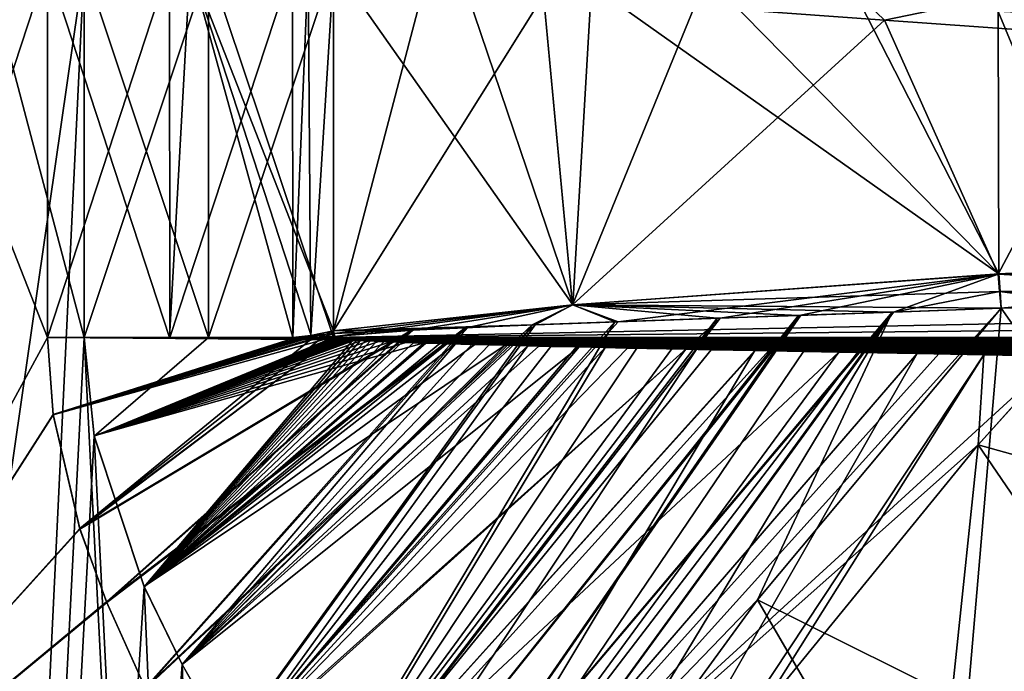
# Model space of a CAD drawing. Header units: millimetres. Extents: x -94 to 254, y 0 to 980.
# Tile 44 of 256: x 3.05 to 15.6, y 807.5 to 815.8. Entities that reach past the tile are written whole.
import ezdxf

# ---------------------------------------------------------------- set-up
doc = ezdxf.new("R2010")
doc.units = ezdxf.units.MM
doc.header["$LTSCALE"] = 65.185185
for name, color, linetype in [('137', 7, 'CONTINUOUS'), ('149', 7, 'CONTINUOUS'), ('154', 7, 'CONTINUOUS'), ('155', 7, 'CONTINUOUS'), ('156', 7, 'CONTINUOUS'), ('158', 7, 'CONTINUOUS'), ('159', 7, 'CONTINUOUS'), ('191', 7, 'CONTINUOUS'), ('192', 7, 'CONTINUOUS'), ('193', 7, 'CONTINUOUS'), ('195', 7, 'CONTINUOUS'), ('198', 7, 'CONTINUOUS'), ('199', 7, 'CONTINUOUS'), ('200', 7, 'CONTINUOUS'), ('201', 7, 'CONTINUOUS'), ('215', 7, 'CONTINUOUS'), ('217', 7, 'CONTINUOUS'), ('219', 7, 'CONTINUOUS'), ('220', 7, 'CONTINUOUS'), ('52', 7, 'CONTINUOUS'), ('5264', 7, 'CONTINUOUS'), ('5266', 7, 'CONTINUOUS'), ('5270', 7, 'CONTINUOUS'), ('54', 7, 'CONTINUOUS'), ('57', 7, 'CONTINUOUS'), ('60', 7, 'CONTINUOUS'), ('66', 7, 'CONTINUOUS'), ('69', 7, 'CONTINUOUS'), ('70', 7, 'CONTINUOUS')]:
    doc.layers.add(name, color=color, linetype=linetype)

msp = doc.modelspace()

# ---------------------------------------------------------------- linework, layer by layer
at = {"layer": '137', "color": 7, "linetype": 'CONTINUOUS', "true_color": 0xe0f2ff}
for points in [[(14.074, 815.791, 21.45), (11.653, 815.965, 21.45), (13.665, 816.192, 21.379), (14.074, 815.791, 21.45)], [(14.074, 815.791, 21.45), (13.665, 816.192, 21.379), (15.645, 816.121, 21.348), (14.074, 815.791, 21.45)], [(17.129, 815.574, 21.45), (14.074, 815.791, 21.45), (15.645, 816.121, 21.348), (17.129, 815.574, 21.45)]]:
    msp.add_3dface(points, dxfattribs=at)
at = {"layer": '149', "color": 7, "linetype": 'CONTINUOUS', "true_color": 0xe0f2ff}
for points in [[(18.353, 812.654, -21.45), (16.883, 812.63, -21.45), (15.534, 812.559, -21.45), (18.353, 812.654, -21.45)], [(18.353, 812.654, -21.45), (15.534, 812.559, -21.45), (18.353, 812.394, -21.416), (18.353, 812.654, -21.45)], [(18.353, 812.394, -21.416), (15.534, 812.559, -21.45), (15.55, 812.335, -21.425), (18.353, 812.394, -21.416)], [(15.561, 812.123, -21.349), (18.353, 812.394, -21.416), (15.55, 812.335, -21.425), (15.561, 812.123, -21.349)], [(18.353, 812.394, -21.416), (15.561, 812.123, -21.349), (16.899, 812.161, -21.333), (18.353, 812.394, -21.416)]]:
    msp.add_3dface(points, dxfattribs=at)
at = {"layer": '154', "color": 7, "linetype": 'CONTINUOUS', "true_color": 0xe0f2ff}
for points in [[(10.1, 812.164, 21.45), (15.525, 812.558, 21.45), (10.681, 811.95, 21.416), (10.1, 812.164, 21.45)], [(15.525, 812.558, 21.45), (11.981, 811.996, 21.401), (10.681, 811.95, 21.416), (15.525, 812.558, 21.45)], [(15.525, 812.558, 21.45), (13.008, 812.032, 21.388), (11.981, 811.996, 21.401), (15.525, 812.558, 21.45)], [(15.525, 812.558, 21.45), (14.191, 812.073, 21.371), (13.008, 812.032, 21.388), (15.525, 812.558, 21.45)], [(14.191, 812.073, 21.371), (15.525, 812.558, 21.45), (15.541, 812.335, 21.425), (14.191, 812.073, 21.371)], [(15.561, 812.123, 21.349), (14.191, 812.073, 21.371), (15.541, 812.335, 21.425), (15.561, 812.123, 21.349)], [(7.053, 811.834, 21.45), (10.1, 812.164, 21.45), (7.061, 811.798, 21.449), (7.053, 811.834, 21.45)], [(10.1, 812.164, 21.45), (7.069, 811.763, 21.447), (7.061, 811.798, 21.449), (10.1, 812.164, 21.45)], [(7.069, 811.763, 21.447), (10.1, 812.164, 21.45), (8.069, 811.842, 21.44), (7.069, 811.763, 21.447)], [(10.1, 812.164, 21.45), (8.764, 811.875, 21.435), (8.069, 811.842, 21.44), (10.1, 812.164, 21.45)], [(10.1, 812.164, 21.45), (9.623, 811.91, 21.427), (8.764, 811.875, 21.435), (10.1, 812.164, 21.45)], [(10.1, 812.164, 21.45), (10.681, 811.95, 21.416), (9.623, 811.91, 21.427), (10.1, 812.164, 21.45)]]:
    msp.add_3dface(points, dxfattribs=at)
at = {"layer": '155', "color": 7, "linetype": 'CONTINUOUS', "true_color": 0xe0f2ff}
for points in [[(15.525, 812.558, 21.45), (16.879, 812.629, 21.45), (18.353, 812.394, 21.416), (15.525, 812.558, 21.45)], [(15.525, 812.558, 21.45), (18.353, 812.394, 21.416), (15.541, 812.335, 21.425), (15.525, 812.558, 21.45)], [(18.353, 812.394, 21.416), (18.353, 812.152, 21.315), (15.541, 812.335, 21.425), (18.353, 812.394, 21.416)], [(15.561, 812.123, 21.349), (15.541, 812.335, 21.425), (16.899, 812.161, 21.333), (15.561, 812.123, 21.349)], [(15.541, 812.335, 21.425), (18.353, 812.152, 21.315), (16.899, 812.161, 21.333), (15.541, 812.335, 21.425)]]:
    msp.add_3dface(points, dxfattribs=at)
at = {"layer": '156', "color": 7, "linetype": 'CONTINUOUS', "true_color": 0xe0f2ff}
for points in [[(6.537, 811.747, 21.456), (6.765, 811.774, 21.452), (6.574, 811.729, 21.455), (6.537, 811.747, 21.456)], [(6.765, 811.774, 21.452), (6.671, 811.725, 21.452), (6.574, 811.729, 21.455), (6.765, 811.774, 21.452)], [(6.765, 811.774, 21.452), (6.826, 811.732, 21.45), (6.671, 811.725, 21.452), (6.765, 811.774, 21.452)], [(6.765, 811.774, 21.452), (7.053, 811.834, 21.45), (6.826, 811.732, 21.45), (6.765, 811.774, 21.452)], [(6.826, 811.732, 21.45), (7.053, 811.834, 21.45), (7.061, 811.798, 21.449), (6.826, 811.732, 21.45)], [(7.069, 811.763, 21.447), (6.826, 811.732, 21.45), (7.061, 811.798, 21.449), (7.069, 811.763, 21.447)]]:
    msp.add_3dface(points, dxfattribs=at)
at = {"layer": '158', "color": 7, "linetype": 'CONTINUOUS', "true_color": 0xe0f2ff}
for points in [[(6.769, 811.775, -21.452), (6.537, 811.747, -21.456), (6.768, 811.728, -21.451), (6.769, 811.775, -21.452)], [(6.537, 811.747, -21.456), (6.537, 811.738, -21.456), (6.676, 811.724, -21.452), (6.537, 811.747, -21.456)], [(6.537, 811.747, -21.456), (6.676, 811.724, -21.452), (6.768, 811.728, -21.451), (6.537, 811.747, -21.456)], [(6.769, 811.775, -21.452), (6.768, 811.728, -21.451), (6.903, 811.74, -21.449), (6.769, 811.775, -21.452)], [(7.053, 811.834, -21.45), (6.769, 811.775, -21.452), (7.061, 811.798, -21.449), (7.053, 811.834, -21.45)], [(6.769, 811.775, -21.452), (7.069, 811.763, -21.447), (7.061, 811.798, -21.449), (6.769, 811.775, -21.452)], [(6.769, 811.775, -21.452), (6.903, 811.74, -21.449), (7.069, 811.763, -21.447), (6.769, 811.775, -21.452)], [(6.537, 811.738, -21.456), (6.569, 811.729, -21.455), (6.616, 811.725, -21.454), (6.537, 811.738, -21.456)], [(6.537, 811.738, -21.456), (6.616, 811.725, -21.454), (6.676, 811.724, -21.452), (6.537, 811.738, -21.456)]]:
    msp.add_3dface(points, dxfattribs=at)
at = {"layer": '159', "color": 7, "linetype": 'CONTINUOUS', "true_color": 0xe0f2ff}
for points in [[(15.534, 812.559, -21.45), (10.106, 812.165, -21.45), (15.55, 812.335, -21.425), (15.534, 812.559, -21.45)], [(10.106, 812.165, -21.45), (15.561, 812.123, -21.349), (15.55, 812.335, -21.425), (10.106, 812.165, -21.45)], [(10.106, 812.165, -21.45), (7.053, 811.834, -21.45), (9.585, 811.909, -21.427), (10.106, 812.165, -21.45)], [(10.106, 812.165, -21.45), (9.585, 811.909, -21.427), (10.641, 811.948, -21.416), (10.106, 812.165, -21.45)], [(15.561, 812.123, -21.349), (10.106, 812.165, -21.45), (14.173, 812.073, -21.371), (15.561, 812.123, -21.349)], [(10.106, 812.165, -21.45), (10.641, 811.948, -21.416), (11.944, 811.995, -21.401), (10.106, 812.165, -21.45)], [(10.106, 812.165, -21.45), (11.944, 811.995, -21.401), (12.978, 812.031, -21.388), (10.106, 812.165, -21.45)], [(10.106, 812.165, -21.45), (12.978, 812.031, -21.388), (14.173, 812.073, -21.371), (10.106, 812.165, -21.45)], [(7.053, 811.834, -21.45), (8.733, 811.874, -21.435), (9.585, 811.909, -21.427), (7.053, 811.834, -21.45)], [(7.053, 811.834, -21.45), (8.048, 811.841, -21.441), (8.733, 811.874, -21.435), (7.053, 811.834, -21.45)], [(8.048, 811.841, -21.441), (7.053, 811.834, -21.45), (7.061, 811.798, -21.449), (8.048, 811.841, -21.441)], [(7.069, 811.763, -21.447), (8.048, 811.841, -21.441), (7.061, 811.798, -21.449), (7.069, 811.763, -21.447)]]:
    msp.add_3dface(points, dxfattribs=at)
at = {"layer": '191', "color": 7, "linetype": 'CONTINUOUS', "true_color": 0xe0f2ff}
for points in [[(-7.726, 855.675, 23.776), (0, 736, 25), (3.875, 811.747, 24.698), (-7.726, 855.675, 23.776)], [(3.875, 816.5, 24.698), (-7.726, 855.675, 23.776), (3.875, 811.747, 24.698), (3.875, 816.5, 24.698)], [(0, 736, 25), (7.726, 736, 23.776), (3.875, 811.747, 24.698), (0, 736, 25)], [(3.875, 811.747, 24.698), (7.726, 736, 23.776), (4.005, 810.491, 24.677), (3.875, 811.747, 24.698)], [(4.005, 810.491, 24.677), (7.726, 736, 23.776), (4.642, 808.573, 24.565), (4.005, 810.491, 24.677)], [(4.642, 808.573, 24.565), (7.726, 736, 23.776), (5.127, 807.583, 24.469), (4.642, 808.573, 24.565)], [(5.127, 807.583, 24.469), (7.726, 736, 23.776), (5.776, 806.443, 24.324), (5.127, 807.583, 24.469)]]:
    msp.add_3dface(points, dxfattribs=at)
at = {"layer": '192', "color": 7, "linetype": 'CONTINUOUS', "true_color": 0xe0f2ff}
for points in [[(-7.726, 736, -23.776), (-7.726, 855.675, -23.776), (7.726, 855.675, -23.776), (-7.726, 736, -23.776)], [(-7.726, 736, -23.776), (7.726, 855.675, -23.776), (3.875, 816.5, -24.698), (-7.726, 736, -23.776)], [(0, 736, -25), (-7.726, 736, -23.776), (3.875, 816.5, -24.698), (0, 736, -25)], [(3.875, 811.747, -24.698), (0, 736, -25), (3.875, 816.5, -24.698), (3.875, 811.747, -24.698)], [(4.004, 810.495, -24.677), (0, 736, -25), (3.875, 811.747, -24.698), (4.004, 810.495, -24.677)], [(4.642, 808.575, -24.565), (0, 736, -25), (4.004, 810.495, -24.677), (4.642, 808.575, -24.565)], [(5.127, 807.583, -24.469), (0, 736, -25), (4.642, 808.575, -24.565), (5.127, 807.583, -24.469)], [(5.777, 806.441, -24.323), (0, 736, -25), (5.127, 807.583, -24.469), (5.777, 806.441, -24.323)]]:
    msp.add_3dface(points, dxfattribs=at)
at = {"layer": '193', "color": 7, "linetype": 'CONTINUOUS', "true_color": 0xe0f2ff}
for points in [[(7.053, 816.5, 24.45), (7.053, 811.747, 24.45), (236, 811.747, 24.45), (7.053, 816.5, 24.45)], [(236, 816.5, 24.45), (7.053, 816.5, 24.45), (236, 814.124, 24.45), (236, 816.5, 24.45)], [(236, 814.124, 24.45), (7.053, 816.5, 24.45), (236, 811.747, 24.45), (236, 814.124, 24.45)]]:
    msp.add_3dface(points, dxfattribs=at)
at = {"layer": '195', "color": 7, "linetype": 'CONTINUOUS', "true_color": 0xe0f2ff}
for points in [[(236, 816.5, -24.45), (236, 814.124, -24.45), (7.053, 811.747, -24.45), (236, 816.5, -24.45)], [(7.053, 816.5, -24.45), (236, 816.5, -24.45), (7.053, 811.747, -24.45), (7.053, 816.5, -24.45)], [(236, 814.124, -24.45), (236, 811.747, -24.45), (7.053, 811.747, -24.45), (236, 814.124, -24.45)]]:
    msp.add_3dface(points, dxfattribs=at)
at = {"layer": '198', "color": 7, "linetype": 'CONTINUOUS', "true_color": 0xe0f2ff}
for points in [[(3.875, 811.747, -24.698), (3.875, 816.5, -24.698), (5.459, 816.5, -24.512), (3.875, 811.747, -24.698)], [(3.875, 811.747, -24.698), (5.459, 816.5, -24.512), (5.459, 811.747, -24.512), (3.875, 811.747, -24.698)], [(7.053, 816.5, -24.45), (7.053, 811.747, -24.45), (5.459, 811.747, -24.512), (7.053, 816.5, -24.45)], [(5.459, 816.5, -24.512), (7.053, 816.5, -24.45), (5.459, 811.747, -24.512), (5.459, 816.5, -24.512)]]:
    msp.add_3dface(points, dxfattribs=at)
at = {"layer": '199', "color": 7, "linetype": 'CONTINUOUS', "true_color": 0xe0f2ff}
for points in [[(16.287, 811.512, -24.391), (24.519, 807.807, -22.014), (15.271, 810.382, -23.861), (16.287, 811.512, -24.391)], [(15.271, 810.382, -23.861), (21.017, 801.966, -19.04), (12.446, 806.921, -22.99), (15.271, 810.382, -23.861)], [(15.271, 810.382, -23.861), (24.519, 807.807, -22.014), (21.017, 801.966, -19.04), (15.271, 810.382, -23.861)]]:
    msp.add_3dface(points, dxfattribs=at)
at = {"layer": '200', "color": 7, "linetype": 'CONTINUOUS', "true_color": 0xe0f2ff}
for points in [[(21.016, 801.966, 19.041), (16.288, 811.512, 24.391), (15.271, 810.382, 23.861), (21.016, 801.966, 19.041)], [(13.666, 795.096, 20.934), (15.271, 810.382, 23.861), (12.446, 806.921, 22.99), (13.666, 795.096, 20.934)], [(13.666, 795.096, 20.934), (21.016, 801.966, 19.041), (15.271, 810.382, 23.861), (13.666, 795.096, 20.934)]]:
    msp.add_3dface(points, dxfattribs=at)
at = {"layer": '201', "color": 7, "linetype": 'CONTINUOUS', "true_color": 0xe0f2ff}
for points in [[(3.875, 816.5, 24.698), (3.875, 811.747, 24.698), (5.459, 811.747, 24.512), (3.875, 816.5, 24.698)], [(3.875, 816.5, 24.698), (5.459, 811.747, 24.512), (5.459, 816.5, 24.512), (3.875, 816.5, 24.698)], [(7.053, 811.747, 24.45), (7.053, 816.5, 24.45), (5.459, 816.5, 24.512), (7.053, 811.747, 24.45)], [(5.459, 811.747, 24.512), (7.053, 811.747, 24.45), (5.459, 816.5, 24.512), (5.459, 811.747, 24.512)]]:
    msp.add_3dface(points, dxfattribs=at)
at = {"layer": '215', "color": 7, "linetype": 'CONTINUOUS', "true_color": 0xe0f2ff}
for points in [[(236, 811.747, 24.45), (7.053, 811.747, 24.45), (7.06, 811.742, 24.45), (236, 811.747, 24.45)], [(7.074, 811.739, 24.45), (236, 811.747, 24.45), (7.06, 811.742, 24.45), (7.074, 811.739, 24.45)], [(7.089, 811.736, 24.45), (236, 811.747, 24.45), (7.074, 811.739, 24.45), (7.089, 811.736, 24.45)], [(7.106, 811.733, 24.45), (236, 811.747, 24.45), (7.089, 811.736, 24.45), (7.106, 811.733, 24.45)], [(7.123, 811.731, 24.45), (236, 811.747, 24.45), (7.106, 811.733, 24.45), (7.123, 811.731, 24.45)], [(7.143, 811.729, 24.45), (236, 811.747, 24.45), (7.123, 811.731, 24.45), (7.143, 811.729, 24.45)], [(7.165, 811.727, 24.45), (236, 811.747, 24.45), (7.143, 811.729, 24.45), (7.165, 811.727, 24.45)], [(7.192, 811.724, 24.449), (236, 811.747, 24.45), (7.165, 811.727, 24.45), (7.192, 811.724, 24.449)], [(7.224, 811.722, 24.449), (236, 811.747, 24.45), (7.192, 811.724, 24.449), (7.224, 811.722, 24.449)], [(7.259, 811.719, 24.449), (236, 811.747, 24.45), (7.224, 811.722, 24.449), (7.259, 811.719, 24.449)], [(7.299, 811.717, 24.449), (236, 811.747, 24.45), (7.259, 811.719, 24.449), (7.299, 811.717, 24.449)], [(7.345, 811.714, 24.449), (236, 811.747, 24.45), (7.299, 811.717, 24.449), (7.345, 811.714, 24.449)], [(7.397, 811.711, 24.449), (236, 811.747, 24.45), (7.345, 811.714, 24.449), (7.397, 811.711, 24.449)], [(7.457, 811.708, 24.448), (236, 811.747, 24.45), (7.397, 811.711, 24.449), (7.457, 811.708, 24.448)], [(7.526, 811.705, 24.448), (236, 811.747, 24.45), (7.457, 811.708, 24.448), (7.526, 811.705, 24.448)], [(7.606, 811.701, 24.448), (236, 811.747, 24.45), (7.526, 811.705, 24.448), (7.606, 811.701, 24.448)], [(7.699, 811.697, 24.447), (236, 811.747, 24.45), (7.606, 811.701, 24.448), (7.699, 811.697, 24.447)], [(7.807, 811.693, 24.447), (236, 811.747, 24.45), (7.699, 811.697, 24.447), (7.807, 811.693, 24.447)], [(7.931, 811.688, 24.447), (236, 811.747, 24.45), (7.807, 811.693, 24.447), (7.931, 811.688, 24.447)], [(8.072, 811.683, 24.446), (236, 811.747, 24.45), (7.931, 811.688, 24.447), (8.072, 811.683, 24.446)], [(8.231, 811.678, 24.445), (236, 811.747, 24.45), (8.072, 811.683, 24.446), (8.231, 811.678, 24.445)], [(8.41, 811.673, 24.444), (236, 811.747, 24.45), (8.231, 811.678, 24.445), (8.41, 811.673, 24.444)], [(8.607, 811.667, 24.444), (236, 811.747, 24.45), (8.41, 811.673, 24.444), (8.607, 811.667, 24.444)], [(8.817, 811.661, 24.443), (236, 811.747, 24.45), (8.607, 811.667, 24.444), (8.817, 811.661, 24.443)], [(9.037, 811.656, 24.442), (236, 811.747, 24.45), (8.817, 811.661, 24.443), (9.037, 811.656, 24.442)], [(9.272, 811.65, 24.44), (236, 811.747, 24.45), (9.037, 811.656, 24.442), (9.272, 811.65, 24.44)], [(9.532, 811.643, 24.439), (236, 811.747, 24.45), (9.272, 811.65, 24.44), (9.532, 811.643, 24.439)], [(9.823, 811.636, 24.438), (236, 811.747, 24.45), (9.532, 811.643, 24.439), (9.823, 811.636, 24.438)], [(10.15, 811.629, 24.436), (236, 811.747, 24.45), (9.823, 811.636, 24.438), (10.15, 811.629, 24.436)], [(236, 811.747, 24.45), (10.15, 811.629, 24.436), (236, 811.626, 24.435), (236, 811.747, 24.45)], [(10.15, 811.629, 24.436), (10.514, 811.621, 24.434), (236, 811.626, 24.435), (10.15, 811.629, 24.436)], [(10.514, 811.621, 24.434), (10.918, 811.612, 24.431), (236, 811.626, 24.435), (10.514, 811.621, 24.434)], [(10.918, 811.612, 24.431), (11.367, 811.603, 24.429), (236, 811.626, 24.435), (10.918, 811.612, 24.431)], [(11.367, 811.603, 24.429), (11.867, 811.593, 24.426), (236, 811.626, 24.435), (11.367, 811.603, 24.429)], [(11.867, 811.593, 24.426), (12.423, 811.582, 24.422), (236, 811.626, 24.435), (11.867, 811.593, 24.426)], [(12.423, 811.582, 24.422), (13.042, 811.57, 24.418), (236, 811.626, 24.435), (12.423, 811.582, 24.422)], [(13.042, 811.57, 24.418), (13.73, 811.557, 24.413), (236, 811.626, 24.435), (13.042, 811.57, 24.418)], [(13.73, 811.557, 24.413), (14.494, 811.544, 24.407), (236, 811.626, 24.435), (13.73, 811.557, 24.413)], [(236, 811.626, 24.435), (14.494, 811.544, 24.407), (126.144, 811.512, 24.391), (236, 811.626, 24.435)], [(15.344, 811.529, 24.4), (126.144, 811.512, 24.391), (14.494, 811.544, 24.407), (15.344, 811.529, 24.4)], [(16.288, 811.512, 24.391), (126.144, 811.512, 24.391), (15.344, 811.529, 24.4), (16.288, 811.512, 24.391)]]:
    msp.add_3dface(points, dxfattribs=at)
at = {"layer": '217', "color": 7, "linetype": 'CONTINUOUS', "true_color": 0xe0f2ff}
for points in [[(7.053, 811.747, -24.45), (236, 811.747, -24.45), (236, 811.626, -24.435), (7.053, 811.747, -24.45)], [(7.066, 811.74, -24.45), (7.053, 811.747, -24.45), (236, 811.626, -24.435), (7.066, 811.74, -24.45)], [(7.085, 811.736, -24.45), (7.066, 811.74, -24.45), (236, 811.626, -24.435), (7.085, 811.736, -24.45)], [(7.107, 811.733, -24.45), (7.085, 811.736, -24.45), (236, 811.626, -24.435), (7.107, 811.733, -24.45)], [(7.135, 811.73, -24.45), (7.107, 811.733, -24.45), (236, 811.626, -24.435), (7.135, 811.73, -24.45)], [(7.17, 811.726, -24.45), (7.135, 811.73, -24.45), (236, 811.626, -24.435), (7.17, 811.726, -24.45)], [(7.211, 811.723, -24.449), (7.17, 811.726, -24.45), (236, 811.626, -24.435), (7.211, 811.723, -24.449)], [(7.262, 811.719, -24.449), (7.211, 811.723, -24.449), (236, 811.626, -24.435), (7.262, 811.719, -24.449)], [(7.327, 811.715, -24.449), (7.262, 811.719, -24.449), (236, 811.626, -24.435), (7.327, 811.715, -24.449)], [(7.409, 811.71, -24.449), (7.327, 811.715, -24.449), (236, 811.626, -24.435), (7.409, 811.71, -24.449)], [(7.51, 811.705, -24.448), (7.409, 811.71, -24.449), (236, 811.626, -24.435), (7.51, 811.705, -24.448)], [(7.633, 811.7, -24.448), (7.51, 811.705, -24.448), (236, 811.626, -24.435), (7.633, 811.7, -24.448)], [(7.784, 811.694, -24.447), (7.633, 811.7, -24.448), (236, 811.626, -24.435), (7.784, 811.694, -24.447)], [(7.975, 811.687, -24.446), (7.784, 811.694, -24.447), (236, 811.626, -24.435), (7.975, 811.687, -24.446)], [(8.21, 811.679, -24.445), (7.975, 811.687, -24.446), (236, 811.626, -24.435), (8.21, 811.679, -24.445)], [(8.5, 811.67, -24.444), (8.21, 811.679, -24.445), (236, 811.626, -24.435), (8.5, 811.67, -24.444)], [(8.853, 811.66, -24.442), (8.5, 811.67, -24.444), (236, 811.626, -24.435), (8.853, 811.66, -24.442)], [(9.241, 811.65, -24.441), (8.853, 811.66, -24.442), (236, 811.626, -24.435), (9.241, 811.65, -24.441)], [(9.672, 811.64, -24.438), (9.241, 811.65, -24.441), (236, 811.626, -24.435), (9.672, 811.64, -24.438)], [(10.183, 811.628, -24.436), (9.672, 811.64, -24.438), (236, 811.626, -24.435), (10.183, 811.628, -24.436)], [(10.802, 811.615, -24.432), (10.183, 811.628, -24.436), (236, 811.626, -24.435), (10.802, 811.615, -24.432)], [(10.802, 811.615, -24.432), (236, 811.626, -24.435), (126.144, 811.512, -24.391), (10.802, 811.615, -24.432)], [(11.543, 811.599, -24.428), (10.802, 811.615, -24.432), (126.144, 811.512, -24.391), (11.543, 811.599, -24.428)], [(12.431, 811.582, -24.422), (11.543, 811.599, -24.428), (126.144, 811.512, -24.391), (12.431, 811.582, -24.422)], [(13.494, 811.562, -24.414), (12.431, 811.582, -24.422), (126.144, 811.512, -24.391), (13.494, 811.562, -24.414)], [(14.767, 811.539, -24.404), (13.494, 811.562, -24.414), (126.144, 811.512, -24.391), (14.767, 811.539, -24.404)], [(16.287, 811.512, -24.391), (14.767, 811.539, -24.404), (126.144, 811.512, -24.391), (16.287, 811.512, -24.391)]]:
    msp.add_3dface(points, dxfattribs=at)
at = {"layer": '219', "color": 7, "linetype": 'CONTINUOUS', "true_color": 0xe0f2ff}
for points in [[(3.875, 811.747, 24.698), (4.005, 810.491, 24.677), (5.459, 811.747, 24.512), (3.875, 811.747, 24.698)], [(4.005, 810.491, 24.677), (7.053, 811.747, 24.45), (5.459, 811.747, 24.512), (4.005, 810.491, 24.677)], [(7.053, 811.747, 24.45), (4.005, 810.491, 24.677), (7.06, 811.742, 24.45), (7.053, 811.747, 24.45)], [(4.005, 810.491, 24.677), (7.074, 811.739, 24.45), (7.06, 811.742, 24.45), (4.005, 810.491, 24.677)], [(4.005, 810.491, 24.677), (7.089, 811.736, 24.45), (7.074, 811.739, 24.45), (4.005, 810.491, 24.677)], [(4.005, 810.491, 24.677), (7.106, 811.733, 24.45), (7.089, 811.736, 24.45), (4.005, 810.491, 24.677)], [(4.005, 810.491, 24.677), (7.123, 811.731, 24.45), (7.106, 811.733, 24.45), (4.005, 810.491, 24.677)], [(4.005, 810.491, 24.677), (7.143, 811.729, 24.45), (7.123, 811.731, 24.45), (4.005, 810.491, 24.677)], [(4.005, 810.491, 24.677), (7.165, 811.727, 24.45), (7.143, 811.729, 24.45), (4.005, 810.491, 24.677)], [(4.005, 810.491, 24.677), (7.192, 811.724, 24.449), (7.165, 811.727, 24.45), (4.005, 810.491, 24.677)], [(4.005, 810.491, 24.677), (7.224, 811.722, 24.449), (7.192, 811.724, 24.449), (4.005, 810.491, 24.677)], [(4.005, 810.491, 24.677), (7.259, 811.719, 24.449), (7.224, 811.722, 24.449), (4.005, 810.491, 24.677)], [(4.005, 810.491, 24.677), (7.299, 811.717, 24.449), (7.259, 811.719, 24.449), (4.005, 810.491, 24.677)], [(4.005, 810.491, 24.677), (4.642, 808.573, 24.565), (7.299, 811.717, 24.449), (4.005, 810.491, 24.677)], [(4.642, 808.573, 24.565), (7.345, 811.714, 24.449), (7.299, 811.717, 24.449), (4.642, 808.573, 24.565)], [(4.642, 808.573, 24.565), (7.397, 811.711, 24.449), (7.345, 811.714, 24.449), (4.642, 808.573, 24.565)], [(4.642, 808.573, 24.565), (7.457, 811.708, 24.448), (7.397, 811.711, 24.449), (4.642, 808.573, 24.565)], [(4.642, 808.573, 24.565), (7.526, 811.705, 24.448), (7.457, 811.708, 24.448), (4.642, 808.573, 24.565)], [(4.642, 808.573, 24.565), (7.606, 811.701, 24.448), (7.526, 811.705, 24.448), (4.642, 808.573, 24.565)], [(4.642, 808.573, 24.565), (7.699, 811.697, 24.447), (7.606, 811.701, 24.448), (4.642, 808.573, 24.565)], [(4.642, 808.573, 24.565), (7.807, 811.693, 24.447), (7.699, 811.697, 24.447), (4.642, 808.573, 24.565)], [(4.642, 808.573, 24.565), (7.931, 811.688, 24.447), (7.807, 811.693, 24.447), (4.642, 808.573, 24.565)], [(4.642, 808.573, 24.565), (8.072, 811.683, 24.446), (7.931, 811.688, 24.447), (4.642, 808.573, 24.565)], [(4.642, 808.573, 24.565), (8.231, 811.678, 24.445), (8.072, 811.683, 24.446), (4.642, 808.573, 24.565)], [(4.642, 808.573, 24.565), (8.41, 811.673, 24.444), (8.231, 811.678, 24.445), (4.642, 808.573, 24.565)], [(4.642, 808.573, 24.565), (8.607, 811.667, 24.444), (8.41, 811.673, 24.444), (4.642, 808.573, 24.565)], [(4.642, 808.573, 24.565), (5.127, 807.583, 24.469), (8.607, 811.667, 24.444), (4.642, 808.573, 24.565)], [(5.127, 807.583, 24.469), (8.817, 811.661, 24.443), (8.607, 811.667, 24.444), (5.127, 807.583, 24.469)], [(5.127, 807.583, 24.469), (9.037, 811.656, 24.442), (8.817, 811.661, 24.443), (5.127, 807.583, 24.469)], [(5.127, 807.583, 24.469), (9.272, 811.65, 24.44), (9.037, 811.656, 24.442), (5.127, 807.583, 24.469)], [(5.127, 807.583, 24.469), (9.532, 811.643, 24.439), (9.272, 811.65, 24.44), (5.127, 807.583, 24.469)], [(5.127, 807.583, 24.469), (5.776, 806.443, 24.324), (9.532, 811.643, 24.439), (5.127, 807.583, 24.469)], [(5.776, 806.443, 24.324), (9.823, 811.636, 24.438), (9.532, 811.643, 24.439), (5.776, 806.443, 24.324)], [(5.776, 806.443, 24.324), (10.15, 811.629, 24.436), (9.823, 811.636, 24.438), (5.776, 806.443, 24.324)], [(5.776, 806.443, 24.324), (10.514, 811.621, 24.434), (10.15, 811.629, 24.436), (5.776, 806.443, 24.324)], [(5.776, 806.443, 24.324), (6.61, 805.132, 24.11), (10.514, 811.621, 24.434), (5.776, 806.443, 24.324)], [(6.61, 805.132, 24.11), (10.918, 811.612, 24.431), (10.514, 811.621, 24.434), (6.61, 805.132, 24.11)], [(6.61, 805.132, 24.11), (11.367, 811.603, 24.429), (10.918, 811.612, 24.431), (6.61, 805.132, 24.11)], [(6.61, 805.132, 24.11), (11.867, 811.593, 24.426), (11.367, 811.603, 24.429), (6.61, 805.132, 24.11)], [(6.61, 805.132, 24.11), (12.423, 811.582, 24.422), (11.867, 811.593, 24.426), (6.61, 805.132, 24.11)], [(6.61, 805.132, 24.11), (7.655, 803.622, 23.799), (12.423, 811.582, 24.422), (6.61, 805.132, 24.11)], [(7.655, 803.622, 23.799), (13.042, 811.57, 24.418), (12.423, 811.582, 24.422), (7.655, 803.622, 23.799)], [(7.655, 803.622, 23.799), (13.73, 811.557, 24.413), (13.042, 811.57, 24.418), (7.655, 803.622, 23.799)], [(7.655, 803.622, 23.799), (14.494, 811.544, 24.407), (13.73, 811.557, 24.413), (7.655, 803.622, 23.799)], [(7.655, 803.622, 23.799), (8.949, 801.875, 23.343), (14.494, 811.544, 24.407), (7.655, 803.622, 23.799)], [(8.949, 801.875, 23.343), (15.344, 811.529, 24.4), (14.494, 811.544, 24.407), (8.949, 801.875, 23.343)], [(8.949, 801.875, 23.343), (12.446, 806.921, 22.99), (15.344, 811.529, 24.4), (8.949, 801.875, 23.343)], [(12.446, 806.921, 22.99), (15.271, 810.382, 23.861), (15.344, 811.529, 24.4), (12.446, 806.921, 22.99)], [(15.271, 810.382, 23.861), (16.288, 811.512, 24.391), (15.344, 811.529, 24.4), (15.271, 810.382, 23.861)]]:
    msp.add_3dface(points, dxfattribs=at)
at = {"layer": '220', "color": 7, "linetype": 'CONTINUOUS', "true_color": 0xe0f2ff}
for points in [[(4.004, 810.495, -24.677), (3.875, 811.747, -24.698), (7.262, 811.719, -24.449), (4.004, 810.495, -24.677)], [(3.875, 811.747, -24.698), (5.459, 811.747, -24.512), (7.066, 811.74, -24.45), (3.875, 811.747, -24.698)], [(3.875, 811.747, -24.698), (7.066, 811.74, -24.45), (7.085, 811.736, -24.45), (3.875, 811.747, -24.698)], [(3.875, 811.747, -24.698), (7.085, 811.736, -24.45), (7.107, 811.733, -24.45), (3.875, 811.747, -24.698)], [(3.875, 811.747, -24.698), (7.107, 811.733, -24.45), (7.135, 811.73, -24.45), (3.875, 811.747, -24.698)], [(3.875, 811.747, -24.698), (7.135, 811.73, -24.45), (7.17, 811.726, -24.45), (3.875, 811.747, -24.698)], [(3.875, 811.747, -24.698), (7.17, 811.726, -24.45), (7.211, 811.723, -24.449), (3.875, 811.747, -24.698)], [(3.875, 811.747, -24.698), (7.211, 811.723, -24.449), (7.262, 811.719, -24.449), (3.875, 811.747, -24.698)], [(5.459, 811.747, -24.512), (7.053, 811.747, -24.45), (7.066, 811.74, -24.45), (5.459, 811.747, -24.512)], [(4.004, 810.495, -24.677), (7.262, 811.719, -24.449), (7.327, 811.715, -24.449), (4.004, 810.495, -24.677)], [(4.004, 810.495, -24.677), (7.327, 811.715, -24.449), (7.409, 811.71, -24.449), (4.004, 810.495, -24.677)], [(4.004, 810.495, -24.677), (7.409, 811.71, -24.449), (7.51, 811.705, -24.448), (4.004, 810.495, -24.677)], [(4.004, 810.495, -24.677), (7.51, 811.705, -24.448), (7.633, 811.7, -24.448), (4.004, 810.495, -24.677)], [(4.004, 810.495, -24.677), (7.633, 811.7, -24.448), (7.784, 811.694, -24.447), (4.004, 810.495, -24.677)], [(4.004, 810.495, -24.677), (7.784, 811.694, -24.447), (7.975, 811.687, -24.446), (4.004, 810.495, -24.677)], [(4.004, 810.495, -24.677), (7.975, 811.687, -24.446), (8.21, 811.679, -24.445), (4.004, 810.495, -24.677)], [(4.642, 808.575, -24.565), (4.004, 810.495, -24.677), (8.21, 811.679, -24.445), (4.642, 808.575, -24.565)], [(4.642, 808.575, -24.565), (8.21, 811.679, -24.445), (8.5, 811.67, -24.444), (4.642, 808.575, -24.565)], [(4.642, 808.575, -24.565), (8.5, 811.67, -24.444), (8.853, 811.66, -24.442), (4.642, 808.575, -24.565)], [(4.642, 808.575, -24.565), (8.853, 811.66, -24.442), (9.241, 811.65, -24.441), (4.642, 808.575, -24.565)], [(5.127, 807.583, -24.469), (4.642, 808.575, -24.565), (9.241, 811.65, -24.441), (5.127, 807.583, -24.469)], [(5.127, 807.583, -24.469), (9.241, 811.65, -24.441), (9.672, 811.64, -24.438), (5.127, 807.583, -24.469)], [(5.127, 807.583, -24.469), (9.672, 811.64, -24.438), (10.183, 811.628, -24.436), (5.127, 807.583, -24.469)], [(5.777, 806.441, -24.323), (5.127, 807.583, -24.469), (10.183, 811.628, -24.436), (5.777, 806.441, -24.323)], [(5.777, 806.441, -24.323), (10.183, 811.628, -24.436), (10.802, 811.615, -24.432), (5.777, 806.441, -24.323)], [(5.777, 806.441, -24.323), (10.802, 811.615, -24.432), (11.543, 811.599, -24.428), (5.777, 806.441, -24.323)], [(6.611, 805.13, -24.11), (5.777, 806.441, -24.323), (11.543, 811.599, -24.428), (6.611, 805.13, -24.11)], [(6.611, 805.13, -24.11), (11.543, 811.599, -24.428), (12.431, 811.582, -24.422), (6.611, 805.13, -24.11)], [(6.611, 805.13, -24.11), (12.431, 811.582, -24.422), (13.494, 811.562, -24.414), (6.611, 805.13, -24.11)], [(7.656, 803.62, -23.799), (6.611, 805.13, -24.11), (13.494, 811.562, -24.414), (7.656, 803.62, -23.799)], [(7.656, 803.62, -23.799), (13.494, 811.562, -24.414), (14.767, 811.539, -24.404), (7.656, 803.62, -23.799)], [(16.287, 811.512, -24.391), (7.656, 803.62, -23.799), (14.767, 811.539, -24.404), (16.287, 811.512, -24.391)], [(7.656, 803.62, -23.799), (16.287, 811.512, -24.391), (15.271, 810.382, -23.861), (7.656, 803.62, -23.799)], [(7.656, 803.62, -23.799), (15.271, 810.382, -23.861), (12.446, 806.921, -22.99), (7.656, 803.62, -23.799)]]:
    msp.add_3dface(points, dxfattribs=at)
at = {"layer": '52', "color": 7, "linetype": 'CONTINUOUS', "true_color": 0xe0f2ff}
for points in [[(7.053, 816.414, 21.45), (8.214, 816.25, 21.45), (7.053, 811.834, 21.45), (7.053, 816.414, 21.45)], [(8.214, 816.25, 21.45), (9.73, 816.113, 21.45), (7.053, 811.834, 21.45), (8.214, 816.25, 21.45)], [(7.053, 811.834, 21.45), (9.73, 816.113, 21.45), (10.1, 812.164, 21.45), (7.053, 811.834, 21.45)], [(9.73, 816.113, 21.45), (11.653, 815.965, 21.45), (10.1, 812.164, 21.45), (9.73, 816.113, 21.45)], [(11.653, 815.965, 21.45), (14.074, 815.791, 21.45), (10.1, 812.164, 21.45), (11.653, 815.965, 21.45)], [(10.1, 812.164, 21.45), (14.074, 815.791, 21.45), (15.525, 812.558, 21.45), (10.1, 812.164, 21.45)], [(14.074, 815.791, 21.45), (17.129, 815.574, 21.45), (15.525, 812.558, 21.45), (14.074, 815.791, 21.45)], [(15.525, 812.558, 21.45), (17.129, 815.574, 21.45), (16.879, 812.629, 21.45), (15.525, 812.558, 21.45)]]:
    msp.add_3dface(points, dxfattribs=at)
at = {"layer": '5264', "color": 7, "linetype": 'CONTINUOUS', "true_color": 0xe0f2ff}
for points in [[(15.561, 812.123, -21.349), (12.458, 808.404, -20.237), (21.238, 804.048, -16.545), (15.561, 812.123, -21.349)], [(15.561, 812.123, -21.349), (21.238, 804.048, -16.545), (16.899, 812.161, -21.333), (15.561, 812.123, -21.349)], [(12.458, 808.404, -20.237), (9.526, 804.393, -20.12), (14.891, 804.232, -18.461), (12.458, 808.404, -20.237)], [(21.238, 804.048, -16.545), (12.458, 808.404, -20.237), (14.891, 804.232, -18.461), (21.238, 804.048, -16.545)]]:
    msp.add_3dface(points, dxfattribs=at)
at = {"layer": '5266', "color": 7, "linetype": 'CONTINUOUS', "true_color": 0xe0f2ff}
for points in [[(12.458, 808.404, 20.237), (15.561, 812.123, 21.349), (14.889, 804.232, 18.461), (12.458, 808.404, 20.237)], [(15.561, 812.123, 21.349), (21.238, 804.048, 16.545), (14.889, 804.232, 18.461), (15.561, 812.123, 21.349)], [(21.238, 804.048, 16.545), (15.561, 812.123, 21.349), (16.899, 812.161, 21.333), (21.238, 804.048, 16.545)], [(9.526, 804.393, 20.12), (12.458, 808.404, 20.237), (14.889, 804.232, 18.461), (9.526, 804.393, 20.12)]]:
    msp.add_3dface(points, dxfattribs=at)
at = {"layer": '5270', "color": 7, "linetype": 'CONTINUOUS', "true_color": 0xe0f2ff}
for points in [[(3.41, 811.747, -21.734), (3.41, 816.5, -21.734), (-3.947, 830.5, -21.643), (3.41, 811.747, -21.734)], [(-0.528, 804.5, -21.994), (3.41, 811.747, -21.734), (-3.947, 830.5, -21.643), (-0.528, 804.5, -21.994)], [(-0.528, 804.5, 21.994), (-3.947, 830.5, 21.643), (3.662, 830.5, 21.693), (-0.528, 804.5, 21.994)], [(3.41, 816.5, 21.734), (-0.528, 804.5, 21.994), (3.662, 830.5, 21.693), (3.41, 816.5, 21.734)], [(3.41, 816.5, 21.734), (3.41, 811.747, 21.734), (-0.528, 804.5, 21.994), (3.41, 816.5, 21.734)], [(3.48, 810.767, -21.723), (3.41, 811.747, -21.734), (-0.528, 804.5, -21.994), (3.48, 810.767, -21.723)], [(3.41, 811.747, 21.734), (3.481, 810.764, 21.723), (-0.528, 804.5, 21.994), (3.41, 811.747, 21.734)], [(3.82, 809.315, -21.666), (3.48, 810.767, -21.723), (-0.528, 804.5, -21.994), (3.82, 809.315, -21.666)], [(3.481, 810.764, 21.723), (3.822, 809.308, 21.665), (-0.528, 804.5, 21.994), (3.481, 810.764, 21.723)], [(4.161, 808.382, -21.603), (3.82, 809.315, -21.666), (-0.528, 804.5, -21.994), (4.161, 808.382, -21.603)], [(3.822, 809.308, 21.665), (4.165, 808.373, 21.602), (-0.528, 804.5, 21.994), (3.822, 809.308, 21.665)], [(4.653, 807.286, -21.502), (4.161, 808.382, -21.603), (-0.528, 804.5, -21.994), (4.653, 807.286, -21.502)], [(4.165, 808.373, 21.602), (4.658, 807.276, 21.501), (-0.528, 804.5, 21.994), (4.165, 808.373, 21.602)]]:
    msp.add_3dface(points, dxfattribs=at)
at = {"layer": '54', "color": 7, "linetype": 'CONTINUOUS', "true_color": 0xe0f2ff}
for points in [[(7.053, 811.834, -21.45), (10.106, 812.165, -21.45), (7.053, 816.5, -21.45), (7.053, 811.834, -21.45)], [(7.053, 816.5, -21.45), (10.106, 812.165, -21.45), (8.682, 816.367, -21.45), (7.053, 816.5, -21.45)], [(8.682, 816.367, -21.45), (10.106, 812.165, -21.45), (10.343, 816.24, -21.45), (8.682, 816.367, -21.45)], [(10.106, 812.165, -21.45), (15.534, 812.559, -21.45), (10.343, 816.24, -21.45), (10.106, 812.165, -21.45)], [(10.343, 816.24, -21.45), (15.534, 812.559, -21.45), (12.037, 816.121, -21.45), (10.343, 816.24, -21.45)], [(12.037, 816.121, -21.45), (15.534, 812.559, -21.45), (13.764, 816.009, -21.45), (12.037, 816.121, -21.45)], [(13.764, 816.009, -21.45), (15.534, 812.559, -21.45), (15.524, 815.904, -21.45), (13.764, 816.009, -21.45)], [(15.534, 812.559, -21.45), (16.883, 812.63, -21.45), (15.524, 815.904, -21.45), (15.534, 812.559, -21.45)], [(15.524, 815.904, -21.45), (16.883, 812.63, -21.45), (17.316, 815.806, -21.45), (15.524, 815.904, -21.45)]]:
    msp.add_3dface(points, dxfattribs=at)
at = {"layer": '57', "color": 7, "linetype": 'CONTINUOUS', "true_color": 0xe0f2ff}
for points in [[(3.41, 811.747, -21.734), (4.963, 811.748, -21.543), (3.41, 816.5, -21.734), (3.41, 811.747, -21.734)], [(3.41, 816.5, -21.734), (4.963, 811.748, -21.543), (5.226, 816.5, -21.521), (3.41, 816.5, -21.734)], [(4.963, 811.748, -21.543), (6.537, 811.747, -21.456), (5.226, 816.5, -21.521), (4.963, 811.748, -21.543)], [(7.053, 811.834, -21.45), (7.053, 816.5, -21.45), (5.226, 816.5, -21.521), (7.053, 811.834, -21.45)], [(6.769, 811.775, -21.452), (7.053, 811.834, -21.45), (5.226, 816.5, -21.521), (6.769, 811.775, -21.452)], [(6.537, 811.747, -21.456), (6.769, 811.775, -21.452), (5.226, 816.5, -21.521), (6.537, 811.747, -21.456)]]:
    msp.add_3dface(points, dxfattribs=at)
at = {"layer": '60', "color": 7, "linetype": 'CONTINUOUS', "true_color": 0xe0f2ff}
for points in [[(3.41, 816.5, 21.734), (4.965, 816.5, 21.543), (3.41, 811.747, 21.734), (3.41, 816.5, 21.734)], [(3.41, 811.747, 21.734), (4.965, 816.5, 21.543), (4.968, 811.748, 21.543), (3.41, 811.747, 21.734)], [(4.965, 816.5, 21.543), (6.53, 816.5, 21.456), (4.968, 811.748, 21.543), (4.965, 816.5, 21.543)], [(4.968, 811.748, 21.543), (6.53, 816.5, 21.456), (6.537, 811.747, 21.456), (4.968, 811.748, 21.543)], [(6.53, 816.5, 21.456), (6.73, 816.479, 21.452), (6.537, 811.747, 21.456), (6.53, 816.5, 21.456)], [(6.537, 811.747, 21.456), (6.73, 816.479, 21.452), (6.765, 811.774, 21.452), (6.537, 811.747, 21.456)], [(6.73, 816.479, 21.452), (7.053, 816.414, 21.45), (6.765, 811.774, 21.452), (6.73, 816.479, 21.452)], [(7.053, 816.414, 21.45), (7.053, 811.834, 21.45), (6.765, 811.774, 21.452), (7.053, 816.414, 21.45)]]:
    msp.add_3dface(points, dxfattribs=at)
at = {"layer": '66', "color": 7, "linetype": 'CONTINUOUS', "true_color": 0xe0f2ff}
for points in [[(17.316, 815.806, -21.45), (19.142, 815.715, -21.45), (10.364, 826.649, -19.545), (17.316, 815.806, -21.45)], [(19.142, 815.715, -21.45), (12.364, 826.183, -18.773), (10.364, 826.649, -19.545), (19.142, 815.715, -21.45)], [(19.142, 815.715, -21.45), (21, 815.631, -21.45), (12.364, 826.183, -18.773), (19.142, 815.715, -21.45)], [(12.364, 826.183, -18.773), (21, 815.631, -21.45), (21.015, 815.631, -21.45), (12.364, 826.183, -18.773)], [(14.309, 825.617, -18.063), (12.364, 826.183, -18.773), (21.035, 815.63, -21.449), (14.309, 825.617, -18.063)], [(21.035, 815.63, -21.449), (12.364, 826.183, -18.773), (21.015, 815.631, -21.45), (21.035, 815.63, -21.449)], [(21.128, 817.438, -20.04), (14.309, 825.617, -18.063), (21.035, 815.63, -21.449), (21.128, 817.438, -20.04)]]:
    msp.add_3dface(points, dxfattribs=at)
at = {"layer": '69', "color": 7, "linetype": 'CONTINUOUS', "true_color": 0xe0f2ff}
for points in [[(12.458, 808.404, -20.237), (15.561, 812.123, -21.349), (14.173, 812.073, -21.371), (12.458, 808.404, -20.237)], [(6.95, 804.476, -20.888), (7.756, 804.451, -20.651), (12.978, 812.031, -21.388), (6.95, 804.476, -20.888)], [(11.944, 811.995, -21.401), (6.95, 804.476, -20.888), (12.978, 812.031, -21.388), (11.944, 811.995, -21.401)], [(7.756, 804.451, -20.651), (8.615, 804.422, -20.396), (14.173, 812.073, -21.371), (7.756, 804.451, -20.651)], [(12.978, 812.031, -21.388), (7.756, 804.451, -20.651), (14.173, 812.073, -21.371), (12.978, 812.031, -21.388)], [(8.615, 804.422, -20.396), (9.526, 804.393, -20.12), (14.173, 812.073, -21.371), (8.615, 804.422, -20.396)], [(9.526, 804.393, -20.12), (12.458, 808.404, -20.237), (14.173, 812.073, -21.371), (9.526, 804.393, -20.12)], [(4.161, 808.382, -21.603), (4.653, 807.286, -21.502), (8.733, 811.874, -21.435), (4.161, 808.382, -21.603)], [(8.048, 811.841, -21.441), (4.161, 808.382, -21.603), (8.733, 811.874, -21.435), (8.048, 811.841, -21.441)], [(4.653, 807.286, -21.502), (5.321, 806.002, -21.347), (9.585, 811.909, -21.427), (4.653, 807.286, -21.502)], [(8.733, 811.874, -21.435), (4.653, 807.286, -21.502), (9.585, 811.909, -21.427), (8.733, 811.874, -21.435)], [(5.321, 806.002, -21.347), (6.193, 804.5, -21.11), (10.641, 811.948, -21.416), (5.321, 806.002, -21.347)], [(9.585, 811.909, -21.427), (5.321, 806.002, -21.347), (10.641, 811.948, -21.416), (9.585, 811.909, -21.427)], [(6.193, 804.5, -21.11), (6.95, 804.476, -20.888), (11.944, 811.995, -21.401), (6.193, 804.5, -21.11)], [(10.641, 811.948, -21.416), (6.193, 804.5, -21.11), (11.944, 811.995, -21.401), (10.641, 811.948, -21.416)], [(6.537, 811.747, -21.456), (4.963, 811.748, -21.543), (3.41, 811.747, -21.734), (6.537, 811.747, -21.456)], [(6.537, 811.747, -21.456), (3.41, 811.747, -21.734), (6.537, 811.738, -21.456), (6.537, 811.747, -21.456)], [(3.41, 811.747, -21.734), (3.48, 810.767, -21.723), (6.537, 811.738, -21.456), (3.41, 811.747, -21.734)], [(3.82, 809.315, -21.666), (4.161, 808.382, -21.603), (8.048, 811.841, -21.441), (3.82, 809.315, -21.666)], [(7.069, 811.763, -21.447), (3.82, 809.315, -21.666), (8.048, 811.841, -21.441), (7.069, 811.763, -21.447)], [(6.903, 811.74, -21.449), (3.82, 809.315, -21.666), (7.069, 811.763, -21.447), (6.903, 811.74, -21.449)], [(6.537, 811.738, -21.456), (3.48, 810.767, -21.723), (6.569, 811.729, -21.455), (6.537, 811.738, -21.456)], [(6.569, 811.729, -21.455), (3.48, 810.767, -21.723), (6.616, 811.725, -21.454), (6.569, 811.729, -21.455)], [(3.48, 810.767, -21.723), (3.82, 809.315, -21.666), (6.768, 811.728, -21.451), (3.48, 810.767, -21.723)], [(6.676, 811.724, -21.452), (3.48, 810.767, -21.723), (6.768, 811.728, -21.451), (6.676, 811.724, -21.452)], [(6.616, 811.725, -21.454), (3.48, 810.767, -21.723), (6.676, 811.724, -21.452), (6.616, 811.725, -21.454)], [(6.768, 811.728, -21.451), (3.82, 809.315, -21.666), (6.903, 811.74, -21.449), (6.768, 811.728, -21.451)]]:
    msp.add_3dface(points, dxfattribs=at)
at = {"layer": '70', "color": 7, "linetype": 'CONTINUOUS', "true_color": 0xe0f2ff}
for points in [[(12.458, 808.404, 20.237), (8.615, 804.422, 20.396), (15.561, 812.123, 21.349), (12.458, 808.404, 20.237)], [(15.561, 812.123, 21.349), (8.615, 804.422, 20.396), (14.191, 812.073, 21.371), (15.561, 812.123, 21.349)], [(6.949, 804.476, 20.889), (6.193, 804.5, 21.11), (13.008, 812.032, 21.388), (6.949, 804.476, 20.889)], [(13.008, 812.032, 21.388), (6.193, 804.5, 21.11), (11.981, 811.996, 21.401), (13.008, 812.032, 21.388)], [(7.756, 804.451, 20.651), (6.949, 804.476, 20.889), (13.008, 812.032, 21.388), (7.756, 804.451, 20.651)], [(8.615, 804.422, 20.396), (7.756, 804.451, 20.651), (14.191, 812.073, 21.371), (8.615, 804.422, 20.396)], [(14.191, 812.073, 21.371), (7.756, 804.451, 20.651), (13.008, 812.032, 21.388), (14.191, 812.073, 21.371)], [(4.658, 807.276, 21.501), (4.165, 808.373, 21.602), (8.764, 811.875, 21.435), (4.658, 807.276, 21.501)], [(8.764, 811.875, 21.435), (4.165, 808.373, 21.602), (8.069, 811.842, 21.44), (8.764, 811.875, 21.435)], [(5.325, 805.996, 21.346), (4.658, 807.276, 21.501), (9.623, 811.91, 21.427), (5.325, 805.996, 21.346)], [(9.623, 811.91, 21.427), (4.658, 807.276, 21.501), (8.764, 811.875, 21.435), (9.623, 811.91, 21.427)], [(6.193, 804.5, 21.11), (5.325, 805.996, 21.346), (11.981, 811.996, 21.401), (6.193, 804.5, 21.11)], [(11.981, 811.996, 21.401), (5.325, 805.996, 21.346), (10.681, 811.95, 21.416), (11.981, 811.996, 21.401)], [(10.681, 811.95, 21.416), (5.325, 805.996, 21.346), (9.623, 811.91, 21.427), (10.681, 811.95, 21.416)], [(3.41, 811.747, 21.734), (4.968, 811.748, 21.543), (6.537, 811.747, 21.456), (3.41, 811.747, 21.734)], [(3.41, 811.747, 21.734), (6.537, 811.747, 21.456), (6.574, 811.729, 21.455), (3.41, 811.747, 21.734)], [(6.671, 811.725, 21.452), (3.41, 811.747, 21.734), (6.574, 811.729, 21.455), (6.671, 811.725, 21.452)], [(3.41, 811.747, 21.734), (6.671, 811.725, 21.452), (3.481, 810.764, 21.723), (3.41, 811.747, 21.734)], [(6.826, 811.732, 21.45), (7.069, 811.763, 21.447), (3.481, 810.764, 21.723), (6.826, 811.732, 21.45)], [(3.481, 810.764, 21.723), (7.069, 811.763, 21.447), (3.822, 809.308, 21.665), (3.481, 810.764, 21.723)], [(3.822, 809.308, 21.665), (7.069, 811.763, 21.447), (8.069, 811.842, 21.44), (3.822, 809.308, 21.665)], [(4.165, 808.373, 21.602), (3.822, 809.308, 21.665), (8.069, 811.842, 21.44), (4.165, 808.373, 21.602)], [(6.671, 811.725, 21.452), (6.826, 811.732, 21.45), (3.481, 810.764, 21.723), (6.671, 811.725, 21.452)], [(9.526, 804.393, 20.12), (8.615, 804.422, 20.396), (12.458, 808.404, 20.237), (9.526, 804.393, 20.12)]]:
    msp.add_3dface(points, dxfattribs=at)

doc.saveas('drawing.dxf')
